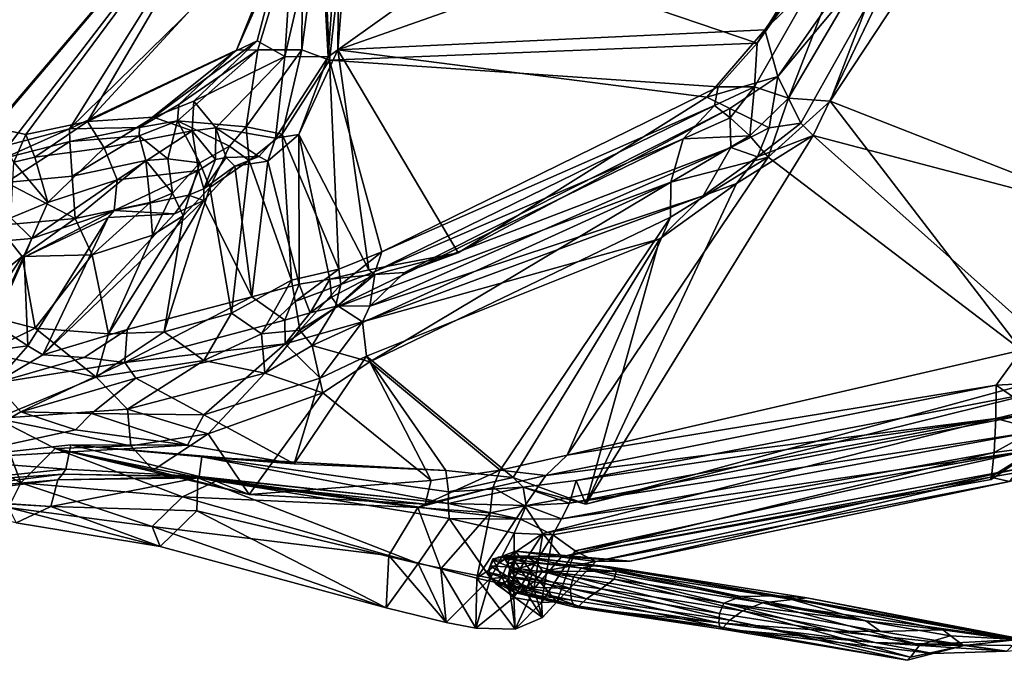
# Model space of a CAD drawing. Extents: x -76 to 76, y -20 to 79.
# Tile 171 of 175: x 6 to 37, y -12 to 8. Entities that reach past the tile are written whole.
import ezdxf

# ---------------------------------------------------------------- set-up
doc = ezdxf.new("R2010")
doc.units = 0

msp = doc.modelspace()

# ---------------------------------------------------------------- linework, layer by layer
for points in [[(35.295, 20.646, 28.172), (33.33, 13.098, 28.193), (16.234, 7.076, 19.206)], [(35.295, 20.646, 28.172), (16.234, 7.076, 19.206), (16.631, 12.009, 17.769)], [(37.602, 19.936, 29.044), (52.988, 6.189, 26.577), (34.431, 11.476, 28.978)], [(38.761, 19.634, 30.018), (35.757, 11.846, 29.732), (52.216, 6.082, 27.751)], [(5.502, 4.663, 15.943), (14.598, 15.34, 15.055), (6.525, 4.439, 16.5)], [(14.516, 15.226, 15.678), (14.598, 15.34, 15.055), (5.502, 4.663, 15.943)], [(14.598, 15.34, 15.055), (8.444, 4.841, 17.86), (6.525, 4.439, 16.5)], [(14.598, 15.34, 15.055), (14.909, 11.868, 17.278), (8.444, 4.841, 17.86)], [(14.516, 15.226, 15.678), (5.233, 4.284, 16.491), (6.005, 4.115, 17.484)], [(5.233, 4.284, 16.491), (14.516, 15.226, 15.678), (5.502, 4.663, 15.943)], [(7.887, 4.613, 18.477), (14.516, 15.226, 15.678), (6.005, 4.115, 17.484)], [(14.516, 15.226, 15.678), (7.887, 4.613, 18.477), (14.848, 11.447, 17.718)], [(33.33, 13.098, 28.193), (29.531, 7.705, 26.909), (16.234, 7.076, 19.206)], [(29.291, 7.288, 27.838), (32.778, 12.931, 28.678), (16.524, 11.629, 18.231)], [(32.939, 12.452, 29.707), (32.778, 12.931, 28.678), (29.291, 7.288, 27.838)], [(33.33, 13.098, 28.193), (34.144, 12.246, 27.61), (29.531, 7.705, 26.909)], [(29.216, 5.924, 28.794), (30.267, 5.576, 29.623), (32.939, 12.452, 29.707)], [(29.216, 5.924, 28.794), (32.939, 12.452, 29.707), (29.291, 7.288, 27.838)], [(30.267, 5.576, 29.623), (34.079, 12.049, 30.251), (32.939, 12.452, 29.707)], [(16.276, 11.694, 17.012), (16.631, 12.009, 17.769), (16.234, 7.076, 19.206)], [(34.144, 12.246, 27.61), (29.935, 6.245, 25.956), (29.531, 7.705, 26.909)], [(29.935, 6.245, 25.956), (34.144, 12.246, 27.61), (34.612, 11.842, 27.938)], [(34.079, 12.049, 30.251), (30.267, 5.576, 29.623), (31.566, 5.479, 28.869)], [(35.757, 11.846, 29.732), (34.079, 12.049, 30.251), (31.566, 5.479, 28.869)], [(14.909, 11.868, 17.278), (13.721, 7.356, 18.868), (8.444, 4.841, 17.86)], [(13.744, 7.078, 19.975), (15.145, 11.7, 18.492), (13.084, 7.063, 19.277)], [(15.145, 11.7, 18.492), (14.848, 11.447, 17.718), (13.084, 7.063, 19.277)], [(14.585, 6.868, 18.357), (13.721, 7.356, 18.868), (14.909, 11.868, 17.278)], [(13.744, 7.078, 19.975), (15.112, 7.083, 20.402), (15.145, 11.7, 18.492)], [(15.682, 11.594, 16.874), (14.585, 6.868, 18.357), (14.909, 11.868, 17.278)], [(15.112, 7.083, 20.402), (15.739, 11.799, 18.629), (15.145, 11.7, 18.492)], [(15.739, 11.799, 18.629), (15.112, 7.083, 20.402), (15.982, 6.76, 19.783)], [(16.276, 11.694, 17.012), (15.94, 6.857, 18.771), (15.682, 11.594, 16.874)], [(16.524, 11.629, 18.231), (15.739, 11.799, 18.629), (15.982, 6.76, 19.783)], [(15.94, 6.857, 18.771), (16.276, 11.694, 17.012), (16.234, 7.076, 19.206)], [(30.659, 4.791, 27.041), (29.935, 6.245, 25.956), (34.612, 11.842, 27.938)], [(30.659, 4.791, 27.041), (34.612, 11.842, 27.938), (31.035, 4.407, 27.814)], [(34.612, 11.842, 27.938), (34.431, 11.476, 28.978), (31.035, 4.407, 27.814)], [(35.757, 11.846, 29.732), (31.566, 5.479, 28.869), (43.632, 0.754, 26.977)], [(52.216, 6.082, 27.751), (35.757, 11.846, 29.732), (43.632, 0.754, 26.977)], [(7.887, 4.613, 18.477), (13.084, 7.063, 19.277), (14.848, 11.447, 17.718)], [(15.94, 6.857, 18.771), (14.585, 6.868, 18.357), (15.682, 11.594, 16.874)], [(15.982, 6.76, 19.783), (29.291, 7.288, 27.838), (16.524, 11.629, 18.231)], [(34.431, 11.476, 28.978), (45.055, 0.722, 26.36), (31.035, 4.407, 27.814)], [(52.988, 6.189, 26.577), (45.055, 0.722, 26.36), (34.431, 11.476, 28.978)], [(29.531, 7.705, 26.909), (27.725, 5.603, 26.122), (16.234, 7.076, 19.206)], [(29.531, 7.705, 26.909), (29.935, 6.245, 25.956), (27.725, 5.603, 26.122)], [(13.084, 7.063, 19.277), (7.887, 4.613, 18.477), (10.057, 4.659, 19.463)], [(8.444, 4.841, 17.86), (13.721, 7.356, 18.868), (10.5, 4.981, 18.952)], [(11.282, 5.373, 19.76), (13.084, 7.063, 19.277), (10.057, 4.659, 19.463)], [(13.721, 7.356, 18.868), (11.752, 5.48, 19.142), (10.5, 4.981, 18.952)], [(11.248, 4.862, 20.478), (13.388, 4.679, 21.125), (13.744, 7.078, 19.975)], [(11.248, 4.862, 20.478), (13.744, 7.078, 19.975), (11.282, 5.373, 19.76)], [(13.744, 7.078, 19.975), (13.084, 7.063, 19.277), (11.282, 5.373, 19.76)], [(13.721, 7.356, 18.868), (14.585, 6.868, 18.357), (11.752, 5.48, 19.142)], [(15.112, 7.083, 20.402), (13.388, 4.679, 21.125), (14.507, 4.451, 20.631)], [(13.388, 4.679, 21.125), (15.112, 7.083, 20.402), (13.744, 7.078, 19.975)], [(15.982, 6.76, 19.783), (15.112, 7.083, 20.402), (14.507, 4.451, 20.631)], [(15.023, 4.442, 19.953), (16.234, 7.076, 19.206), (17.208, 0.23, 21.027)], [(15.94, 6.857, 18.771), (16.234, 7.076, 19.206), (15.023, 4.442, 19.953)], [(29.291, 7.288, 27.838), (15.982, 6.76, 19.783), (28.082, 5.927, 27.346)], [(27.725, 5.603, 26.122), (19.981, 0.754, 22.295), (16.234, 7.076, 19.206)], [(19.981, 0.754, 22.295), (17.208, 0.23, 21.027), (16.234, 7.076, 19.206)], [(29.216, 5.924, 28.794), (29.291, 7.288, 27.838), (28.082, 5.927, 27.346)], [(14.585, 6.868, 18.357), (12.434, 4.65, 18.656), (11.752, 5.48, 19.142)], [(14.299, 4.322, 19.353), (12.434, 4.65, 18.656), (14.585, 6.868, 18.357)], [(15.94, 6.857, 18.771), (14.299, 4.322, 19.353), (14.585, 6.868, 18.357)], [(14.299, 4.322, 19.353), (15.94, 6.857, 18.771), (15.023, 4.442, 19.953)], [(15.982, 6.76, 19.783), (14.507, 4.451, 20.631), (16.268, 0.243, 22.213)], [(15.982, 6.76, 19.783), (16.268, 0.243, 22.213), (17.607, 0.792, 22.889)], [(15.982, 6.76, 19.783), (17.607, 0.792, 22.889), (28.082, 5.927, 27.346)], [(29.935, 6.245, 25.956), (28.447, 5.246, 25.333), (27.725, 5.603, 26.122)], [(28.447, 5.246, 25.333), (29.935, 6.245, 25.956), (29.674, 4.648, 25.898)], [(29.935, 6.245, 25.956), (30.659, 4.791, 27.041), (29.674, 4.648, 25.898)], [(27.963, 5.341, 28.163), (28.082, 5.927, 27.346), (17.607, 0.792, 22.889)], [(27.963, 5.341, 28.163), (29.216, 5.924, 28.794), (28.082, 5.927, 27.346)], [(29.216, 5.924, 28.794), (27.963, 5.341, 28.163), (28.458, 4.959, 28.553)], [(28.458, 4.959, 28.553), (29.067, 4.401, 29.08), (29.216, 5.924, 28.794)], [(29.067, 4.401, 29.08), (30.267, 5.576, 29.623), (29.216, 5.924, 28.794)], [(27.725, 5.603, 26.122), (28.447, 5.246, 25.333), (19.981, 0.754, 22.295)], [(30.267, 5.576, 29.623), (29.067, 4.401, 29.08), (29.633, 3.735, 28.533)], [(31.566, 5.479, 28.869), (30.267, 5.576, 29.623), (29.633, 3.735, 28.533)], [(11.248, 4.862, 20.478), (11.282, 5.373, 19.76), (10.057, 4.659, 19.463)], [(11.699, 4.56, 18.522), (10.5, 4.981, 18.952), (11.752, 5.48, 19.142)], [(12.434, 4.65, 18.656), (11.699, 4.56, 18.522), (11.752, 5.48, 19.142)], [(27.963, 5.341, 28.163), (17.399, 0.175, 23.308), (26.993, 4.307, 28.411)], [(17.399, 0.175, 23.308), (27.963, 5.341, 28.163), (17.607, 0.792, 22.889)], [(28.447, 5.246, 25.333), (18.309, 0.141, 20.636), (19.981, 0.754, 22.295)], [(18.309, 0.141, 20.636), (28.447, 5.246, 25.333), (28.48, 4.032, 25.315)], [(27.963, 5.341, 28.163), (26.993, 4.307, 28.411), (28.458, 4.959, 28.553)], [(28.48, 4.032, 25.315), (28.447, 5.246, 25.333), (29.674, 4.648, 25.898)], [(31.566, 5.479, 28.869), (29.633, 3.735, 28.533), (37.529, -2.277, 26.516)], [(43.632, 0.754, 26.977), (31.566, 5.479, 28.869), (37.529, -2.277, 26.516)], [(8.964, 4.027, 17.431), (8.444, 4.841, 17.86), (10.5, 4.981, 18.952)], [(11.699, 4.56, 18.522), (8.964, 4.027, 17.431), (10.5, 4.981, 18.952)], [(28.458, 4.959, 28.553), (26.993, 4.307, 28.411), (29.067, 4.401, 29.08)], [(6.153, 3.581, 15.553), (5.502, 4.663, 15.943), (6.525, 4.439, 16.5)], [(5.818, 3.697, 18.095), (7.893, 4.228, 19.237), (7.887, 4.613, 18.477)], [(6.005, 4.115, 17.484), (5.818, 3.697, 18.095), (7.887, 4.613, 18.477)], [(6.798, 3.737, 16.006), (6.525, 4.439, 16.5), (8.444, 4.841, 17.86)], [(8.964, 4.027, 17.431), (6.798, 3.737, 16.006), (8.444, 4.841, 17.86)], [(7.887, 4.613, 18.477), (7.893, 4.228, 19.237), (10.057, 4.659, 19.463)], [(7.893, 4.228, 19.237), (10.048, 4.403, 20.265), (10.057, 4.659, 19.463)], [(10.949, 3.685, 20.831), (11.248, 4.862, 20.478), (10.048, 4.403, 20.265)], [(10.048, 4.403, 20.265), (11.248, 4.862, 20.478), (10.057, 4.659, 19.463)], [(11.248, 4.862, 20.478), (10.949, 3.685, 20.831), (11.94, 3.557, 20.977)], [(11.94, 3.557, 20.977), (12.866, 4.081, 21.104), (11.248, 4.862, 20.478)], [(12.866, 4.081, 21.104), (13.388, 4.679, 21.125), (11.248, 4.862, 20.478)], [(11.699, 4.56, 18.522), (12.434, 4.65, 18.656), (12.428, 3.661, 18.589)], [(12.434, 4.65, 18.656), (12.765, 3.729, 19.196), (12.428, 3.661, 18.589)], [(12.434, 4.65, 18.656), (14.299, 4.322, 19.353), (13.78, 3.754, 19.31)], [(12.765, 3.729, 19.196), (12.434, 4.65, 18.656), (13.78, 3.754, 19.31)], [(13.388, 4.679, 21.125), (12.866, 4.081, 21.104), (13.475, 3.629, 20.807)], [(14.507, 4.451, 20.631), (13.388, 4.679, 21.125), (13.475, 3.629, 20.807)], [(28.48, 4.032, 25.315), (29.674, 4.648, 25.898), (29.304, 3.75, 26.406)], [(30.659, 4.791, 27.041), (29.304, 3.75, 26.406), (29.674, 4.648, 25.898)], [(29.304, 3.75, 26.406), (30.659, 4.791, 27.041), (31.035, 4.407, 27.814)], [(6.798, 3.737, 16.006), (6.153, 3.581, 15.553), (6.525, 4.439, 16.5)], [(7.893, 4.228, 19.237), (7.967, 3.14, 20.099), (10.048, 4.403, 20.265)], [(7.967, 3.14, 20.099), (10.258, 3.627, 20.72), (10.048, 4.403, 20.265)], [(8.964, 4.027, 17.431), (11.699, 4.56, 18.522), (9.364, 3.034, 17.219)], [(11.699, 4.56, 18.522), (11.898, 3.322, 18.367), (9.364, 3.034, 17.219)], [(10.258, 3.627, 20.72), (10.949, 3.685, 20.831), (10.048, 4.403, 20.265)], [(11.898, 3.322, 18.367), (11.699, 4.56, 18.522), (12.428, 3.661, 18.589)], [(13.475, 3.629, 20.807), (14.797, -0.096, 21.5), (14.507, 4.451, 20.631)], [(13.78, 3.754, 19.31), (14.299, 4.322, 19.353), (14.059, 3.608, 19.98)], [(15.031, -0.225, 20.1), (14.059, 3.608, 19.98), (15.023, 4.442, 19.953)], [(14.299, 4.322, 19.353), (15.023, 4.442, 19.953), (14.059, 3.608, 19.98)], [(14.797, -0.096, 21.5), (16.268, 0.243, 22.213), (14.507, 4.451, 20.631)], [(15.989, -0.068, 20.42), (15.023, 4.442, 19.953), (17.208, 0.23, 21.027)], [(15.989, -0.068, 20.42), (15.031, -0.225, 20.1), (15.023, 4.442, 19.953)], [(17.399, 0.175, 23.308), (16.151, -0.954, 23.56), (26.993, 4.307, 28.411)], [(26.993, 4.307, 28.411), (16.151, -0.954, 23.56), (26.607, 2.961, 27.921)], [(28.656, 2.917, 26.953), (31.035, 4.407, 27.814), (23.961, -7.07, 24.795)], [(31.035, 4.407, 27.814), (39.244, -2.911, 25.368), (23.961, -7.07, 24.795)], [(26.993, 4.307, 28.411), (26.607, 2.961, 27.921), (29.067, 4.401, 29.08)], [(29.067, 4.401, 29.08), (26.607, 2.961, 27.921), (29.633, 3.735, 28.533)], [(28.656, 2.917, 26.953), (29.304, 3.75, 26.406), (31.035, 4.407, 27.814)], [(45.055, 0.722, 26.36), (39.244, -2.911, 25.368), (31.035, 4.407, 27.814)], [(5.818, 3.697, 18.095), (5.913, 2.946, 18.912), (7.893, 4.228, 19.237)], [(5.913, 2.946, 18.912), (7.967, 3.14, 20.099), (7.893, 4.228, 19.237)], [(6.798, 3.737, 16.006), (8.964, 4.027, 17.431), (7.207, 2.325, 15.887)], [(8.964, 4.027, 17.431), (9.364, 3.034, 17.219), (7.207, 2.325, 15.887)], [(12.866, 4.081, 21.104), (11.94, 3.557, 20.977), (12.255, 2.787, 20.93)], [(13.475, 3.629, 20.807), (12.866, 4.081, 21.104), (12.255, 2.787, 20.93)], [(17.234, -0.91, 20.016), (18.309, 0.141, 20.636), (28.48, 4.032, 25.315)], [(17.234, -0.91, 20.016), (28.48, 4.032, 25.315), (27.613, 2.534, 25.555)], [(27.613, 2.534, 25.555), (28.48, 4.032, 25.315), (29.304, 3.75, 26.406)], [(6.798, 3.737, 16.006), (7.207, 2.325, 15.887), (6.153, 3.581, 15.553)], [(11.087, 2.611, 21.133), (10.949, 3.685, 20.831), (10.258, 3.627, 20.72)], [(10.949, 3.685, 20.831), (11.087, 2.611, 21.133), (11.94, 3.557, 20.977)], [(12.765, 3.729, 19.196), (12.067, 2.749, 19.381), (12.428, 3.661, 18.589)], [(12.067, 2.749, 19.381), (12.765, 3.729, 19.196), (13.033, 3.457, 19.896)], [(12.765, 3.729, 19.196), (13.78, 3.754, 19.31), (13.033, 3.457, 19.896)], [(13.78, 3.754, 19.31), (14.059, 3.608, 19.98), (13.033, 3.457, 19.896)], [(29.633, 3.735, 28.533), (26.598, 1.862, 27.358), (23.38, -5.541, 25.556)], [(37.529, -2.277, 26.516), (29.633, 3.735, 28.533), (23.38, -5.541, 25.556)], [(26.607, 2.961, 27.921), (26.598, 1.862, 27.358), (29.633, 3.735, 28.533)], [(27.613, 2.534, 25.555), (29.304, 3.75, 26.406), (28.656, 2.917, 26.953)], [(7.207, 2.325, 15.887), (6.053, 1.846, 15.917), (6.153, 3.581, 15.553)], [(7.967, 3.14, 20.099), (8.059, 1.828, 19.7), (10.258, 3.627, 20.72)], [(8.059, 1.828, 19.7), (10.399, 2.327, 20.879), (10.258, 3.627, 20.72)], [(10.399, 2.327, 20.879), (11.087, 2.611, 21.133), (10.258, 3.627, 20.72)], [(11.94, 3.557, 20.977), (11.087, 2.611, 21.133), (11.42, 1.913, 20.632)], [(12.255, 2.787, 20.93), (11.94, 3.557, 20.977), (11.42, 1.913, 20.632)], [(11.898, 3.322, 18.367), (12.428, 3.661, 18.589), (12.067, 2.749, 19.381)], [(13.033, 3.457, 19.896), (13.559, -0.616, 19.663), (12.064, 2.385, 19.874)], [(12.064, 2.385, 19.874), (12.067, 2.749, 19.381), (13.033, 3.457, 19.896)], [(12.255, 2.787, 20.93), (12.923, -1.128, 20.865), (13.475, 3.629, 20.807)], [(12.923, -1.128, 20.865), (14.797, -0.096, 21.5), (13.475, 3.629, 20.807)], [(13.559, -0.616, 19.663), (13.033, 3.457, 19.896), (14.059, 3.608, 19.98)], [(15.031, -0.225, 20.1), (13.559, -0.616, 19.663), (14.059, 3.608, 19.98)], [(8.059, 1.828, 19.7), (7.967, 3.14, 20.099), (5.913, 2.946, 18.912)], [(9.364, 3.034, 17.219), (11.898, 3.322, 18.367), (9.273, 2.077, 17.973)], [(11.898, 3.322, 18.367), (11.592, 2.547, 19.186), (9.273, 2.077, 17.973)], [(11.592, 2.547, 19.186), (11.898, 3.322, 18.367), (12.067, 2.749, 19.381)], [(5.632, 1.606, 19.066), (8.059, 1.828, 19.7), (5.913, 2.946, 18.912)], [(7.207, 2.325, 15.887), (9.364, 3.034, 17.219), (6.706, 1.207, 16.505)], [(9.364, 3.034, 17.219), (9.273, 2.077, 17.973), (6.706, 1.207, 16.505)], [(12.923, -1.128, 20.865), (12.255, 2.787, 20.93), (10.834, -1.709, 20.099)], [(12.255, 2.787, 20.93), (11.42, 1.913, 20.632), (10.834, -1.709, 20.099)], [(16.151, -0.954, 23.56), (15.44, -2.135, 22.675), (26.607, 2.961, 27.921)], [(26.607, 2.961, 27.921), (15.44, -2.135, 22.675), (17.231, -2.634, 22.852)], [(26.598, 1.862, 27.358), (26.607, 2.961, 27.921), (17.231, -2.634, 22.852)], [(28.656, 2.917, 26.953), (23.961, -7.07, 24.795), (26.261, 1.191, 26.291)], [(26.261, 1.191, 26.291), (27.613, 2.534, 25.555), (28.656, 2.917, 26.953)], [(9.273, 2.077, 17.973), (11.592, 2.547, 19.186), (11.15, 1.971, 19.544)], [(11.087, 2.611, 21.133), (10.399, 2.327, 20.879), (10.467, 1.306, 20.368)], [(11.42, 1.913, 20.632), (11.087, 2.611, 21.133), (10.467, 1.306, 20.368)], [(11.15, 1.971, 19.544), (11.592, 2.547, 19.186), (12.064, 2.385, 19.874)], [(11.592, 2.547, 19.186), (12.067, 2.749, 19.381), (12.064, 2.385, 19.874)], [(17.009, -1.394, 20.583), (17.234, -0.91, 20.016), (27.613, 2.534, 25.555)], [(17.009, -1.394, 20.583), (27.613, 2.534, 25.555), (26.261, 1.191, 26.291)], [(7.207, 2.325, 15.887), (6.706, 1.207, 16.505), (6.053, 1.846, 15.917)], [(9.675, -1.63, 18.321), (7.054, -2.418, 18.115), (12.064, 2.385, 19.874)], [(7.054, -2.418, 18.115), (11.15, 1.971, 19.544), (12.064, 2.385, 19.874)], [(10.399, 2.327, 20.879), (8.059, 1.828, 19.7), (8.591, 0.697, 19.207)], [(10.467, 1.306, 20.368), (10.399, 2.327, 20.879), (8.591, 0.697, 19.207)], [(13.559, -0.616, 19.663), (9.675, -1.63, 18.321), (12.064, 2.385, 19.874)], [(6.706, 1.207, 16.505), (5.373, 1.091, 15.944), (6.053, 1.846, 15.917)], [(6.706, 1.207, 16.505), (9.273, 2.077, 17.973), (6.471, 0.62, 18.039)], [(9.273, 2.077, 17.973), (9.084, 1.861, 18.567), (6.471, 0.62, 18.039)], [(9.084, 1.861, 18.567), (6.588, -2.139, 18.201), (6.471, 0.62, 18.039)], [(7.054, -2.418, 18.115), (6.588, -2.139, 18.201), (9.084, 1.861, 18.567)], [(11.15, 1.971, 19.544), (7.054, -2.418, 18.115), (9.084, 1.861, 18.567)], [(9.084, 1.861, 18.567), (9.273, 2.077, 17.973), (11.15, 1.971, 19.544)], [(10.834, -1.709, 20.099), (11.42, 1.913, 20.632), (9.099, -1.764, 19.727)], [(11.42, 1.913, 20.632), (10.467, 1.306, 20.368), (9.099, -1.764, 19.727)], [(26.598, 1.862, 27.358), (17.231, -2.634, 22.852), (21.298, -6.017, 25.043)], [(23.38, -5.541, 25.556), (26.598, 1.862, 27.358), (21.298, -6.017, 25.043)], [(5.632, 1.606, 19.066), (3.98, -1.287, 19.084), (6.409, 0.644, 18.939)], [(8.059, 1.828, 19.7), (5.632, 1.606, 19.066), (6.409, 0.644, 18.939)], [(8.591, 0.697, 19.207), (8.059, 1.828, 19.7), (6.409, 0.644, 18.939)], [(9.099, -1.764, 19.727), (10.467, 1.306, 20.368), (8.591, 0.697, 19.207)], [(6.706, 1.207, 16.505), (5.401, -1.62, 17.02), (5.373, 1.091, 15.944)], [(5.401, -1.62, 17.02), (6.706, 1.207, 16.505), (6.471, 0.62, 18.039)], [(17.132, -2.463, 21.791), (17.009, -1.394, 20.583), (26.261, 1.191, 26.291)], [(26.261, 1.191, 26.291), (21.7, -6.238, 24.349), (17.132, -2.463, 21.791)], [(23.961, -7.07, 24.795), (21.7, -6.238, 24.349), (26.261, 1.191, 26.291)], [(3.98, -1.287, 19.084), (5.207, -1.171, 19.036), (6.409, 0.644, 18.939)], [(5.207, -1.171, 19.036), (6.818, -1.591, 19.125), (6.409, 0.644, 18.939)], [(5.538, -1.461, 18.166), (5.401, -1.62, 17.02), (6.471, 0.62, 18.039)], [(6.588, -2.139, 18.201), (5.538, -1.461, 18.166), (6.471, 0.62, 18.039)], [(6.818, -1.591, 19.125), (8.591, 0.697, 19.207), (6.409, 0.644, 18.939)], [(6.818, -1.591, 19.125), (9.099, -1.764, 19.727), (8.591, 0.697, 19.207)], [(16.268, 0.243, 22.213), (16.333, -0.229, 22.838), (17.607, 0.792, 22.889)], [(16.333, -0.229, 22.838), (17.399, 0.175, 23.308), (17.607, 0.792, 22.889)], [(17.388, 0.077, 20.268), (17.208, 0.23, 21.027), (19.981, 0.754, 22.295)], [(18.309, 0.141, 20.636), (17.388, 0.077, 20.268), (19.981, 0.754, 22.295)], [(14.797, -0.096, 21.5), (14.907, -0.76, 21.996), (16.268, 0.243, 22.213)], [(14.907, -0.76, 21.996), (16.333, -0.229, 22.838), (16.268, 0.243, 22.213)], [(17.208, 0.23, 21.027), (17.388, 0.077, 20.268), (15.989, -0.068, 20.42)], [(17.388, 0.077, 20.268), (16.04, -0.622, 19.635), (15.989, -0.068, 20.42)], [(16.04, -0.622, 19.635), (17.388, 0.077, 20.268), (16.243, -0.897, 19.597)], [(17.399, 0.175, 23.308), (16.333, -0.229, 22.838), (16.151, -0.954, 23.56)], [(16.243, -0.897, 19.597), (17.388, 0.077, 20.268), (17.234, -0.91, 20.016)], [(17.388, 0.077, 20.268), (18.309, 0.141, 20.636), (17.234, -0.91, 20.016)], [(12.923, -1.128, 20.865), (13.857, -1.771, 21.896), (14.797, -0.096, 21.5)], [(14.586, -1.34, 19.144), (13.559, -0.616, 19.663), (15.031, -0.225, 20.1)], [(13.857, -1.771, 21.896), (14.907, -0.76, 21.996), (14.797, -0.096, 21.5)], [(15.381, -1.114, 19.438), (14.586, -1.34, 19.144), (15.031, -0.225, 20.1)], [(15.058, -1.655, 22.624), (16.333, -0.229, 22.838), (14.907, -0.76, 21.996)], [(15.381, -1.114, 19.438), (15.031, -0.225, 20.1), (15.989, -0.068, 20.42)], [(16.333, -0.229, 22.838), (15.058, -1.655, 22.624), (16.151, -0.954, 23.56)], [(16.04, -0.622, 19.635), (15.381, -1.114, 19.438), (15.989, -0.068, 20.42)], [(14.586, -1.34, 19.144), (9.609, -2.659, 17.978), (13.559, -0.616, 19.663)], [(9.609, -2.659, 17.978), (9.675, -1.63, 18.321), (13.559, -0.616, 19.663)], [(13.857, -1.771, 21.896), (15.058, -1.655, 22.624), (14.907, -0.76, 21.996)], [(14.601, -2.082, 19.582), (16.243, -0.897, 19.597), (17.009, -1.394, 20.583)], [(15.381, -1.114, 19.438), (16.243, -0.897, 19.597), (14.601, -2.082, 19.582)], [(15.381, -1.114, 19.438), (16.04, -0.622, 19.635), (16.243, -0.897, 19.597)], [(16.243, -0.897, 19.597), (17.234, -0.91, 20.016), (17.009, -1.394, 20.583)], [(5.25, -2.345, 20.477), (6.818, -1.591, 19.125), (5.207, -1.171, 19.036)], [(10.834, -1.709, 20.099), (12.062, -2.596, 21.225), (12.923, -1.128, 20.865)], [(12.062, -2.596, 21.225), (13.857, -1.771, 21.896), (12.923, -1.128, 20.865)], [(14.586, -1.34, 19.144), (15.381, -1.114, 19.438), (14.601, -2.082, 19.582)], [(16.151, -0.954, 23.56), (15.058, -1.655, 22.624), (15.44, -2.135, 22.675)], [(6.588, -2.139, 18.201), (4.4, -2.436, 17.828), (5.538, -1.461, 18.166)], [(9.609, -2.659, 17.978), (14.586, -1.34, 19.144), (14.601, -2.082, 19.582)], [(14.601, -2.082, 19.582), (17.009, -1.394, 20.583), (15.683, -3.147, 21.104)], [(17.009, -1.394, 20.583), (17.132, -2.463, 21.791), (15.683, -3.147, 21.104)], [(5.25, -2.345, 20.477), (8.714, -3.114, 21.006), (6.818, -1.591, 19.125)], [(8.714, -3.114, 21.006), (9.099, -1.764, 19.727), (6.818, -1.591, 19.125)], [(7.054, -2.418, 18.115), (9.675, -1.63, 18.321), (8.341, -2.502, 18.042)], [(9.675, -1.63, 18.321), (9.609, -2.659, 17.978), (8.341, -2.502, 18.042)], [(8.714, -3.114, 21.006), (12.062, -2.596, 21.225), (10.834, -1.709, 20.099)], [(9.099, -1.764, 19.727), (8.714, -3.114, 21.006), (10.834, -1.709, 20.099)], [(12.062, -2.596, 21.225), (13.969, -2.988, 22.169), (13.857, -1.771, 21.896)], [(13.969, -2.988, 22.169), (15.058, -1.655, 22.624), (13.857, -1.771, 21.896)], [(15.058, -1.655, 22.624), (13.969, -2.988, 22.169), (15.44, -2.135, 22.675)], [(5.56, -3.305, 17.27), (4.4, -2.436, 17.828), (6.588, -2.139, 18.201)], [(7.054, -2.418, 18.115), (5.56, -3.305, 17.27), (6.588, -2.139, 18.201)], [(9.951, -3.145, 18.414), (9.609, -2.659, 17.978), (14.601, -2.082, 19.582)], [(9.951, -3.145, 18.414), (14.601, -2.082, 19.582), (12.064, -4.29, 20.151)], [(14.601, -2.082, 19.582), (15.683, -3.147, 21.104), (12.064, -4.29, 20.151)], [(15.44, -2.135, 22.675), (13.969, -2.988, 22.169), (15.772, -3.603, 22.323)], [(17.231, -2.634, 22.852), (15.44, -2.135, 22.675), (15.772, -3.603, 22.323)], [(5.25, -2.345, 20.477), (5.609, -4.402, 20.881), (8.714, -3.114, 21.006)], [(5.56, -3.305, 17.27), (7.054, -2.418, 18.115), (8.341, -2.502, 18.042)], [(36.739, -3.363, 26.444), (37.529, -2.277, 26.516), (23.38, -5.541, 25.556)], [(37.529, -2.277, 26.516), (36.739, -3.363, 26.444), (37.879, -3.307, 26.865)], [(9.609, -2.659, 17.978), (5.56, -3.305, 17.27), (8.341, -2.502, 18.042)], [(6.368, -4.194, 17.375), (5.56, -3.305, 17.27), (9.609, -2.659, 17.978)], [(9.951, -3.145, 18.414), (6.368, -4.194, 17.375), (9.609, -2.659, 17.978)], [(8.714, -3.114, 21.006), (9.693, -4.113, 21.49), (12.062, -2.596, 21.225)], [(9.693, -4.113, 21.49), (13.969, -2.988, 22.169), (12.062, -2.596, 21.225)], [(15.683, -3.147, 21.104), (17.132, -2.463, 21.791), (14.883, -5.815, 21.834)], [(17.132, -2.463, 21.791), (19.596, -6.023, 23.785), (14.883, -5.815, 21.834)], [(17.231, -2.634, 22.852), (15.772, -3.603, 22.323), (19.14, -6.334, 24.162)], [(21.7, -6.238, 24.349), (19.596, -6.023, 23.785), (17.132, -2.463, 21.791)], [(21.298, -6.017, 25.043), (17.231, -2.634, 22.852), (19.14, -6.334, 24.162)], [(13.969, -2.988, 22.169), (9.693, -4.113, 21.49), (12.201, -4.886, 21.23)], [(15.772, -3.603, 22.323), (13.969, -2.988, 22.169), (12.201, -4.886, 21.23)], [(39.244, -2.911, 25.368), (38.265, -3.532, 24.768), (23.961, -7.07, 24.795)], [(6.368, -4.194, 17.375), (3.827, -5.682, 16.527), (5.56, -3.305, 17.27)], [(5.609, -4.402, 20.881), (9.693, -4.113, 21.49), (8.714, -3.114, 21.006)], [(6.368, -4.194, 17.375), (9.951, -3.145, 18.414), (8.565, -4.246, 19.019)], [(9.951, -3.145, 18.414), (12.064, -4.29, 20.151), (8.565, -4.246, 19.019)], [(15.683, -3.147, 21.104), (14.883, -5.815, 21.834), (12.064, -4.29, 20.151)], [(36.739, -3.363, 26.444), (22.71, -6.177, 25.787), (36.723, -4.4, 26.692)], [(22.71, -6.177, 25.787), (36.739, -3.363, 26.444), (23.38, -5.541, 25.556)], [(36.739, -3.363, 26.444), (36.723, -4.4, 26.692), (37.846, -4.134, 26.834)], [(37.879, -3.307, 26.865), (36.739, -3.363, 26.444), (37.846, -4.134, 26.834)], [(15.772, -3.603, 22.323), (12.201, -4.886, 21.23), (13.482, -6.767, 21.74)], [(19.14, -6.334, 24.162), (15.772, -3.603, 22.323), (13.482, -6.767, 21.74)], [(23.664, -6.334, 24.112), (38.265, -3.532, 24.768), (37.851, -4.249, 24.334)], [(38.265, -3.532, 24.768), (23.664, -6.334, 24.112), (23.961, -7.07, 24.795)], [(3.827, -5.682, 16.527), (6.368, -4.194, 17.375), (8.07, -4.752, 18.93)], [(9.693, -4.113, 21.49), (5.609, -4.402, 20.881), (9.79, -5.256, 20.819)], [(6.368, -4.194, 17.375), (8.565, -4.246, 19.019), (8.07, -4.752, 18.93)], [(11.554, -5.236, 20.439), (8.07, -4.752, 18.93), (8.565, -4.246, 19.019)], [(12.064, -4.29, 20.151), (11.554, -5.236, 20.439), (8.565, -4.246, 19.019)], [(12.201, -4.886, 21.23), (9.693, -4.113, 21.49), (9.79, -5.256, 20.819)], [(14.883, -5.815, 21.834), (11.554, -5.236, 20.439), (12.064, -4.29, 20.151)], [(23.455, -7.035, 23.759), (23.664, -6.334, 24.112), (37.851, -4.249, 24.334)], [(23.455, -7.035, 23.759), (37.851, -4.249, 24.334), (37.764, -4.835, 24.483)], [(37.846, -4.134, 26.834), (36.723, -4.4, 26.692), (37.978, -4.733, 27.078)], [(5.609, -4.402, 20.881), (3.43, -4.746, 20.463), (6.372, -6.412, 20.007)], [(5.609, -4.402, 20.881), (7.441, -5.335, 19.585), (9.79, -5.256, 20.819)], [(7.441, -5.335, 19.585), (5.609, -4.402, 20.881), (6.372, -6.412, 20.007)], [(22.71, -6.177, 25.787), (22.056, -7.127, 26.665), (36.723, -4.4, 26.692)], [(22.056, -7.127, 26.665), (22.622, -7.985, 27.061), (36.723, -4.4, 26.692)], [(22.622, -7.985, 27.061), (36.679, -5.457, 27.087), (36.723, -4.4, 26.692)], [(36.723, -4.4, 26.692), (36.679, -5.457, 27.087), (37.978, -4.733, 27.078)], [(6.372, -6.412, 20.007), (3.43, -4.746, 20.463), (5.986, -7.177, 20.132)], [(3.827, -5.682, 16.527), (8.07, -4.752, 18.93), (11.554, -5.236, 20.439)], [(12.201, -4.886, 21.23), (9.79, -5.256, 20.819), (10.491, -6.015, 20.564)], [(13.482, -6.767, 21.74), (12.201, -4.886, 21.23), (10.491, -6.015, 20.564)], [(23.204, -7.529, 23.914), (23.455, -7.035, 23.759), (37.764, -4.835, 24.483)], [(23.204, -7.529, 23.914), (37.764, -4.835, 24.483), (37.66, -5.419, 24.833)], [(37.978, -4.733, 27.078), (36.679, -5.457, 27.087), (38.088, -5.275, 27.173)], [(3.827, -5.682, 16.527), (7.926, -5.228, 17.808), (7.771, -5.982, 17.493)], [(7.926, -5.228, 17.808), (3.827, -5.682, 16.527), (11.554, -5.236, 20.439)], [(7.441, -5.335, 19.585), (6.372, -6.412, 20.007), (11.399, -6.838, 22.142)], [(7.441, -5.335, 19.585), (10.491, -6.015, 20.564), (9.79, -5.256, 20.819)], [(7.441, -5.335, 19.585), (12.437, -6.359, 21.475), (13.482, -6.767, 21.74)], [(12.437, -6.359, 21.475), (7.441, -5.335, 19.585), (11.399, -6.838, 22.142)], [(10.491, -6.015, 20.564), (7.441, -5.335, 19.585), (13.482, -6.767, 21.74)], [(7.771, -5.982, 17.493), (7.926, -5.228, 17.808), (11.916, -6.211, 19.307)], [(7.926, -5.228, 17.808), (12.004, -5.597, 19.604), (11.916, -6.211, 19.307)], [(12.004, -5.597, 19.604), (7.926, -5.228, 17.808), (14.883, -5.815, 21.834)], [(7.926, -5.228, 17.808), (11.554, -5.236, 20.439), (14.883, -5.815, 21.834)], [(22.622, -7.985, 27.061), (23.204, -8.709, 26.987), (36.679, -5.457, 27.087)], [(22.937, -8.025, 24.174), (23.204, -7.529, 23.914), (37.66, -5.419, 24.833)], [(22.937, -8.025, 24.174), (37.66, -5.419, 24.833), (23.628, -8.52, 24.463)], [(23.204, -8.709, 26.987), (36.585, -6.305, 27.128), (36.679, -5.457, 27.087)], [(37.66, -5.419, 24.833), (37.422, -5.972, 25.061), (23.628, -8.52, 24.463)], [(38.088, -5.275, 27.173), (36.585, -6.305, 27.128), (36.565, -6.228, 26.298)], [(38.448, -5.901, 26.552), (38.088, -5.275, 27.173), (36.565, -6.228, 26.298)], [(36.679, -5.457, 27.087), (36.585, -6.305, 27.128), (38.088, -5.275, 27.173)], [(3.602, -6.416, 16.649), (3.827, -5.682, 16.527), (7.771, -5.982, 17.493)], [(11.916, -6.211, 19.307), (12.004, -5.597, 19.604), (19.675, -7.046, 23.129)], [(12.004, -5.597, 19.604), (19.683, -6.692, 23.225), (19.675, -7.046, 23.129)], [(19.683, -6.692, 23.225), (12.004, -5.597, 19.604), (19.596, -6.023, 23.785)], [(12.004, -5.597, 19.604), (14.883, -5.815, 21.834), (19.596, -6.023, 23.785)], [(22.71, -6.177, 25.787), (23.38, -5.541, 25.556), (21.298, -6.017, 25.043)], [(3.602, -6.416, 16.649), (7.771, -5.982, 17.493), (7.66, -6.141, 17.714)], [(7.66, -6.141, 17.714), (7.771, -5.982, 17.493), (11.916, -6.211, 19.307)], [(18.958, -7.069, 24.172), (21.068, -6.549, 25.496), (21.298, -6.017, 25.043)], [(19.14, -6.334, 24.162), (18.958, -7.069, 24.172), (21.298, -6.017, 25.043)], [(19.683, -6.692, 23.225), (19.596, -6.023, 23.785), (21.7, -6.238, 24.349)], [(21.068, -6.549, 25.496), (22.71, -6.177, 25.787), (21.298, -6.017, 25.043)], [(23.628, -8.52, 24.463), (37.422, -5.972, 25.061), (24.27, -8.854, 24.819)], [(37.422, -5.972, 25.061), (37.154, -6.362, 25.373), (24.27, -8.854, 24.819)], [(38.448, -5.901, 26.552), (36.565, -6.228, 26.298), (37.154, -6.362, 25.373)], [(3.103, -6.861, 17.007), (7.516, -6.317, 17.983), (7.305, -7.146, 18.225)], [(3.103, -6.861, 17.007), (3.39, -6.673, 16.815), (7.516, -6.317, 17.983)], [(3.39, -6.673, 16.815), (3.602, -6.416, 16.649), (7.66, -6.141, 17.714)], [(3.39, -6.673, 16.815), (7.66, -6.141, 17.714), (7.516, -6.317, 17.983)], [(6.372, -6.412, 20.007), (5.986, -7.177, 20.132), (10.457, -7.768, 22.238)], [(11.399, -6.838, 22.142), (6.372, -6.412, 20.007), (10.457, -7.768, 22.238)], [(7.516, -6.317, 17.983), (11.877, -6.251, 19.758), (7.305, -7.146, 18.225)], [(11.877, -6.251, 19.758), (11.851, -7.28, 19.944), (7.305, -7.146, 18.225)], [(7.516, -6.317, 17.983), (7.66, -6.141, 17.714), (11.903, -6.224, 19.52)], [(11.877, -6.251, 19.758), (7.516, -6.317, 17.983), (11.903, -6.224, 19.52)], [(11.903, -6.224, 19.52), (7.66, -6.141, 17.714), (11.916, -6.211, 19.307)], [(12.437, -6.359, 21.475), (11.399, -6.838, 22.142), (18.733, -7.175, 24.67)], [(11.851, -7.28, 19.944), (11.877, -6.251, 19.758), (18.736, -8.924, 23.146)], [(11.877, -6.251, 19.758), (11.903, -6.224, 19.52), (19.691, -7.285, 23.299)], [(11.877, -6.251, 19.758), (19.702, -7.521, 23.491), (18.736, -8.924, 23.146)], [(19.702, -7.521, 23.491), (11.877, -6.251, 19.758), (19.691, -7.285, 23.299)], [(11.903, -6.224, 19.52), (11.916, -6.211, 19.307), (19.675, -7.046, 23.129)], [(19.691, -7.285, 23.299), (11.903, -6.224, 19.52), (19.675, -7.046, 23.129)], [(12.437, -6.359, 21.475), (18.958, -7.069, 24.172), (13.482, -6.767, 21.74)], [(18.958, -7.069, 24.172), (12.437, -6.359, 21.475), (18.733, -7.175, 24.67)], [(18.958, -7.069, 24.172), (19.14, -6.334, 24.162), (13.482, -6.767, 21.74)], [(22.01, -6.538, 23.601), (19.683, -6.692, 23.225), (21.7, -6.238, 24.349)], [(22.056, -7.127, 26.665), (22.71, -6.177, 25.787), (21.068, -6.549, 25.496)], [(22.01, -6.538, 23.601), (21.7, -6.238, 24.349), (23.961, -7.07, 24.795)], [(22.01, -6.538, 23.601), (23.664, -6.334, 24.112), (23.455, -7.035, 23.759)], [(23.664, -6.334, 24.112), (22.01, -6.538, 23.601), (23.961, -7.07, 24.795)], [(36.585, -6.305, 27.128), (23.204, -8.709, 26.987), (36.565, -6.228, 26.298)], [(23.204, -8.709, 26.987), (25.337, -8.847, 26.255), (36.565, -6.228, 26.298)], [(25.337, -8.847, 26.255), (24.27, -8.854, 24.819), (37.154, -6.362, 25.373)], [(36.565, -6.228, 26.298), (25.337, -8.847, 26.255), (37.154, -6.362, 25.373)], [(18.958, -7.069, 24.172), (18.733, -7.175, 24.67), (21.068, -6.549, 25.496)], [(18.733, -7.175, 24.67), (20.977, -7.343, 25.965), (21.068, -6.549, 25.496)], [(19.675, -7.046, 23.129), (19.683, -6.692, 23.225), (22.01, -6.538, 23.601)], [(22.106, -7.113, 23.377), (19.675, -7.046, 23.129), (22.01, -6.538, 23.601)], [(20.977, -7.343, 25.965), (22.056, -7.127, 26.665), (21.068, -6.549, 25.496)], [(22.106, -7.113, 23.377), (22.01, -6.538, 23.601), (23.455, -7.035, 23.759)], [(2.704, -6.877, 17.312), (3.103, -6.861, 17.007), (7.305, -7.146, 18.225)], [(2.704, -6.877, 17.312), (7.305, -7.146, 18.225), (6.225, -7.657, 19.338)], [(11.399, -6.838, 22.142), (10.457, -7.768, 22.238), (17.83, -8.668, 24.824)], [(18.733, -7.175, 24.67), (11.399, -6.838, 22.142), (17.83, -8.668, 24.824)], [(19.691, -7.285, 23.299), (19.675, -7.046, 23.129), (21.925, -7.536, 23.618)], [(19.675, -7.046, 23.129), (22.106, -7.113, 23.377), (21.925, -7.536, 23.618)], [(22.106, -7.113, 23.377), (23.455, -7.035, 23.759), (23.204, -7.529, 23.914)], [(10.457, -7.768, 22.238), (5.986, -7.177, 20.132), (10.703, -8.386, 21.175)], [(5.986, -7.177, 20.132), (6.225, -7.657, 19.338), (10.703, -8.386, 21.175)], [(10.703, -8.386, 21.175), (6.225, -7.657, 19.338), (7.305, -7.146, 18.225)], [(11.851, -7.28, 19.944), (10.703, -8.386, 21.175), (7.305, -7.146, 18.225)], [(17.745, -10.299, 24.168), (10.703, -8.386, 21.175), (11.851, -7.28, 19.944)], [(18.736, -8.924, 23.146), (17.745, -10.299, 24.168), (11.851, -7.28, 19.944)], [(18.733, -7.175, 24.67), (17.83, -8.668, 24.824), (19.446, -9.08, 25.875)], [(20.977, -7.343, 25.965), (18.733, -7.175, 24.67), (19.446, -9.08, 25.875)], [(20.977, -7.343, 25.965), (19.446, -9.08, 25.875), (20.569, -9.38, 26.849)], [(19.702, -7.521, 23.491), (19.691, -7.285, 23.299), (21.925, -7.536, 23.618)], [(22.056, -7.127, 26.665), (20.977, -7.343, 25.965), (20.569, -9.38, 26.849)], [(22.056, -7.127, 26.665), (20.569, -9.38, 26.849), (22.622, -7.985, 27.061)], [(21.925, -7.536, 23.618), (22.106, -7.113, 23.377), (23.204, -7.529, 23.914)], [(18.736, -8.924, 23.146), (19.702, -7.521, 23.491), (20.992, -9.379, 23.962)], [(19.702, -7.521, 23.491), (21.733, -7.971, 23.929), (20.992, -9.379, 23.962)], [(21.733, -7.971, 23.929), (19.702, -7.521, 23.491), (21.925, -7.536, 23.618)], [(21.733, -7.971, 23.929), (21.925, -7.536, 23.618), (22.937, -8.025, 24.174)], [(21.925, -7.536, 23.618), (23.204, -7.529, 23.914), (22.937, -8.025, 24.174)], [(17.83, -8.668, 24.824), (10.457, -7.768, 22.238), (17.745, -10.299, 24.168)], [(10.457, -7.768, 22.238), (10.703, -8.386, 21.175), (17.745, -10.299, 24.168)], [(21.723, -9.983, 24.345), (20.992, -9.379, 23.962), (21.733, -7.971, 23.929)], [(22.937, -8.025, 24.174), (21.723, -9.983, 24.345), (21.733, -7.971, 23.929)], [(20.569, -9.38, 26.849), (21.578, -9.606, 27.087), (22.622, -7.985, 27.061)], [(21.578, -9.606, 27.087), (22.338, -9.712, 26.897), (22.622, -7.985, 27.061)], [(21.723, -9.983, 24.345), (22.937, -8.025, 24.174), (22.575, -10.132, 24.715)], [(22.338, -9.712, 26.897), (23.204, -8.709, 26.987), (22.622, -7.985, 27.061)], [(22.937, -8.025, 24.174), (23.628, -8.52, 24.463), (22.575, -10.132, 24.715)], [(21.775, -8.532, 25.507), (21.626, -8.684, 26.201), (21.418, -8.672, 25.505)], [(21.775, -8.532, 25.507), (21.418, -8.672, 25.505), (21.645, -9.167, 24.958)], [(23.204, -8.709, 26.987), (21.626, -8.684, 26.201), (21.775, -8.532, 25.507)], [(22.302, -9.225, 24.848), (21.775, -8.532, 25.507), (21.645, -9.167, 24.958)], [(24.27, -8.854, 24.819), (25.337, -8.847, 26.255), (21.775, -8.532, 25.507)], [(25.337, -8.847, 26.255), (23.204, -8.709, 26.987), (21.775, -8.532, 25.507)], [(22.302, -9.225, 24.848), (24.27, -8.854, 24.819), (21.775, -8.532, 25.507)], [(22.575, -10.132, 24.715), (23.628, -8.52, 24.463), (23.057, -10.113, 25.096)], [(23.628, -8.52, 24.463), (24.27, -8.854, 24.819), (23.057, -10.113, 25.096)], [(17.83, -8.668, 24.824), (17.745, -10.299, 24.168), (19.611, -10.757, 25.027)], [(19.446, -9.08, 25.875), (17.83, -8.668, 24.824), (19.611, -10.757, 25.027)], [(21.341, -9.343, 26.23), (20.896, -9.209, 25.833), (21.065, -8.775, 25.818)], [(20.98, -8.992, 25.826), (21.6, -9.033, 26.199), (21.088, -8.816, 25.781)], [(21.626, -8.684, 26.201), (21.065, -8.775, 25.818), (21.418, -8.672, 25.505)], [(21.626, -8.684, 26.201), (21.341, -9.343, 26.23), (21.065, -8.775, 25.818)], [(21.242, -8.723, 25.662), (21.088, -8.816, 25.781), (21.742, -8.793, 26.123)], [(21.6, -9.033, 26.199), (21.742, -8.793, 26.123), (21.088, -8.816, 25.781)], [(21.915, -8.695, 25.883), (21.242, -8.723, 25.662), (21.742, -8.793, 26.123)], [(21.242, -8.723, 25.662), (21.915, -8.695, 25.883), (21.404, -8.747, 25.476)], [(22.338, -9.712, 26.897), (21.341, -9.343, 26.23), (21.626, -8.684, 26.201)], [(21.915, -8.695, 25.883), (22.145, -8.733, 25.579), (21.404, -8.747, 25.476)], [(21.532, -8.919, 25.231), (21.404, -8.747, 25.476), (22.145, -8.733, 25.579)], [(22.45, -8.906, 25.308), (21.532, -8.919, 25.231), (22.145, -8.733, 25.579)], [(21.6, -9.033, 26.199), (23.574, -9.333, 27.037), (21.742, -8.793, 26.123)], [(23.204, -8.709, 26.987), (22.338, -9.712, 26.897), (21.626, -8.684, 26.201)], [(21.915, -8.695, 25.883), (21.742, -8.793, 26.123), (23.828, -9.069, 26.982)], [(23.574, -9.333, 27.037), (23.828, -9.069, 26.982), (21.742, -8.793, 26.123)], [(21.915, -8.695, 25.883), (24.268, -8.981, 26.767), (22.145, -8.733, 25.579)], [(24.268, -8.981, 26.767), (21.915, -8.695, 25.883), (23.828, -9.069, 26.982)], [(22.45, -8.906, 25.308), (22.145, -8.733, 25.579), (24.694, -9.025, 26.453)], [(24.268, -8.981, 26.767), (24.694, -9.025, 26.453), (22.145, -8.733, 25.579)], [(23.057, -10.113, 25.096), (24.27, -8.854, 24.819), (22.302, -9.225, 24.848)], [(19.611, -10.757, 25.027), (17.745, -10.299, 24.168), (18.736, -8.924, 23.146)], [(20.992, -9.379, 23.962), (19.611, -10.757, 25.027), (18.736, -8.924, 23.146)], [(19.446, -9.08, 25.875), (19.611, -10.757, 25.027), (20.53, -10.928, 25.654)], [(20.569, -9.38, 26.849), (19.446, -9.08, 25.875), (20.53, -10.928, 25.654)], [(20.98, -8.992, 25.826), (20.95, -9.199, 25.784), (21.537, -9.339, 26.131)], [(21.6, -9.033, 26.199), (20.98, -8.992, 25.826), (21.537, -9.339, 26.131)], [(21.531, -9.491, 25.035), (22.08, -9.79, 24.983), (21.645, -9.167, 24.958)], [(21.532, -8.919, 25.231), (22.45, -8.906, 25.308), (21.602, -9.145, 25.036)], [(21.6, -9.033, 26.199), (21.537, -9.339, 26.131), (23.476, -9.695, 26.944)], [(22.419, -9.426, 25.035), (21.588, -9.329, 24.996), (21.602, -9.145, 25.036)], [(23.574, -9.333, 27.037), (21.6, -9.033, 26.199), (23.476, -9.695, 26.944)], [(22.45, -8.906, 25.308), (22.615, -9.157, 25.113), (21.602, -9.145, 25.036)], [(22.615, -9.157, 25.113), (22.419, -9.426, 25.035), (21.602, -9.145, 25.036)], [(22.08, -9.79, 24.983), (22.302, -9.225, 24.848), (21.645, -9.167, 24.958)], [(22.419, -9.426, 25.035), (22.615, -9.157, 25.113), (24.44, -9.712, 25.704)], [(22.45, -8.906, 25.308), (24.902, -9.172, 26.108), (22.615, -9.157, 25.113)], [(24.902, -9.172, 26.108), (22.45, -8.906, 25.308), (24.694, -9.025, 26.453)], [(24.902, -9.172, 26.108), (24.838, -9.402, 25.826), (22.615, -9.157, 25.113)], [(22.615, -9.157, 25.113), (24.838, -9.402, 25.826), (24.44, -9.712, 25.704)], [(23.574, -9.333, 27.037), (28.259, -10.156, 28.803), (23.828, -9.069, 26.982)], [(24.268, -8.981, 26.767), (23.828, -9.069, 26.982), (28.784, -9.942, 28.878)], [(28.259, -10.156, 28.803), (28.784, -9.942, 28.878), (23.828, -9.069, 26.982)], [(29.971, -9.927, 28.976), (24.268, -8.981, 26.767), (28.784, -9.942, 28.878)], [(24.268, -8.981, 26.767), (29.971, -9.927, 28.976), (24.694, -9.025, 26.453)], [(30.405, -10.044, 28.356), (24.902, -9.172, 26.108), (24.694, -9.025, 26.453)], [(29.971, -9.927, 28.976), (30.84, -9.992, 28.876), (24.694, -9.025, 26.453)], [(30.84, -9.992, 28.876), (30.405, -10.044, 28.356), (24.694, -9.025, 26.453)], [(29.472, -10.145, 27.811), (24.838, -9.402, 25.826), (24.902, -9.172, 26.108)], [(30.405, -10.044, 28.356), (29.472, -10.145, 27.811), (24.902, -9.172, 26.108)], [(19.611, -10.757, 25.027), (20.992, -9.379, 23.962), (20.53, -10.928, 25.654)], [(20.992, -9.379, 23.962), (21.723, -9.983, 24.345), (20.53, -10.928, 25.654)], [(20.569, -9.38, 26.849), (20.53, -10.928, 25.654), (21.764, -10.965, 25.993)], [(21.578, -9.606, 27.087), (20.569, -9.38, 26.849), (21.764, -10.965, 25.993)], [(20.896, -9.209, 25.833), (21.341, -9.343, 26.23), (21.164, -9.561, 25.454)], [(21.537, -9.339, 26.131), (20.95, -9.199, 25.784), (21.03, -9.385, 25.643)], [(21.606, -9.634, 25.937), (21.537, -9.339, 26.131), (21.03, -9.385, 25.643)], [(21.606, -9.634, 25.937), (21.03, -9.385, 25.643), (21.177, -9.508, 25.449)], [(21.341, -9.343, 26.23), (21.635, -9.897, 25.71), (21.164, -9.561, 25.454)], [(21.164, -9.561, 25.454), (21.635, -9.897, 25.71), (21.531, -9.491, 25.035)], [(21.341, -9.343, 26.23), (22.338, -9.712, 26.897), (21.635, -9.897, 25.71)], [(21.89, -9.813, 25.348), (21.348, -9.526, 25.244), (21.498, -9.459, 25.077)], [(22.096, -9.662, 25.103), (21.498, -9.459, 25.077), (21.588, -9.329, 24.996)], [(22.096, -9.662, 25.103), (21.89, -9.813, 25.348), (21.498, -9.459, 25.077)], [(21.635, -9.897, 25.71), (22.08, -9.79, 24.983), (21.531, -9.491, 25.035)], [(21.537, -9.339, 26.131), (21.606, -9.634, 25.937), (23.476, -9.695, 26.944)], [(22.419, -9.426, 25.035), (22.096, -9.662, 25.103), (21.588, -9.329, 24.996)], [(22.08, -9.79, 24.983), (23.057, -10.113, 25.096), (22.302, -9.225, 24.848)], [(22.096, -9.662, 25.103), (22.419, -9.426, 25.035), (23.981, -10.016, 25.769)], [(22.419, -9.426, 25.035), (24.44, -9.712, 25.704), (23.981, -10.016, 25.769)], [(23.574, -9.333, 27.037), (23.476, -9.695, 26.944), (28.122, -10.472, 28.698)], [(28.259, -10.156, 28.803), (23.574, -9.333, 27.037), (28.122, -10.472, 28.698)], [(28.836, -10.394, 27.635), (24.44, -9.712, 25.704), (24.838, -9.402, 25.826)], [(29.472, -10.145, 27.811), (28.836, -10.394, 27.635), (24.838, -9.402, 25.826)], [(21.744, -9.823, 25.661), (21.177, -9.508, 25.449), (21.348, -9.526, 25.244)], [(21.744, -9.823, 25.661), (21.606, -9.634, 25.937), (21.177, -9.508, 25.449)], [(21.89, -9.813, 25.348), (21.744, -9.823, 25.661), (21.348, -9.526, 25.244)], [(22.338, -9.712, 26.897), (21.578, -9.606, 27.087), (21.764, -10.965, 25.993)], [(21.606, -9.634, 25.937), (21.744, -9.823, 25.661), (23.51, -10.061, 26.712)], [(21.606, -9.634, 25.937), (23.51, -10.061, 26.712), (23.476, -9.695, 26.944)], [(22.338, -9.712, 26.897), (22.616, -10.597, 26.111), (21.635, -9.897, 25.71)], [(21.635, -9.897, 25.71), (22.616, -10.597, 26.111), (22.08, -9.79, 24.983)], [(22.616, -10.597, 26.111), (22.338, -9.712, 26.897), (21.764, -10.965, 25.993)], [(21.89, -9.813, 25.348), (22.096, -9.662, 25.103), (23.74, -10.246, 26.036)], [(22.616, -10.597, 26.111), (23.057, -10.113, 25.096), (22.08, -9.79, 24.983)], [(22.096, -9.662, 25.103), (23.981, -10.016, 25.769), (23.74, -10.246, 26.036)], [(28.103, -10.767, 28.501), (28.122, -10.472, 28.698), (23.476, -9.695, 26.944)], [(23.51, -10.061, 26.712), (28.103, -10.767, 28.501), (23.476, -9.695, 26.944)], [(28.441, -10.683, 27.719), (23.981, -10.016, 25.769), (24.44, -9.712, 25.704)], [(28.836, -10.394, 27.635), (28.441, -10.683, 27.719), (24.44, -9.712, 25.704)], [(21.764, -10.965, 25.993), (20.53, -10.928, 25.654), (21.723, -9.983, 24.345)], [(22.575, -10.132, 24.715), (21.764, -10.965, 25.993), (21.723, -9.983, 24.345)], [(21.89, -9.813, 25.348), (23.74, -10.246, 26.036), (21.744, -9.823, 25.661)], [(23.74, -10.246, 26.036), (23.622, -10.281, 26.398), (21.744, -9.823, 25.661)], [(21.744, -9.823, 25.661), (23.622, -10.281, 26.398), (23.51, -10.061, 26.712)], [(23.057, -10.113, 25.096), (22.616, -10.597, 26.111), (22.575, -10.132, 24.715)], [(28.103, -10.767, 28.501), (23.51, -10.061, 26.712), (23.622, -10.281, 26.398)], [(28.236, -10.908, 27.938), (23.74, -10.246, 26.036), (23.981, -10.016, 25.769)], [(28.441, -10.683, 27.719), (28.236, -10.908, 27.938), (23.981, -10.016, 25.769)], [(28.784, -9.942, 28.878), (28.259, -10.156, 28.803), (32.675, -10.701, 30.291)], [(29.971, -9.927, 28.976), (28.784, -9.942, 28.878), (32.675, -10.701, 30.291)], [(30.405, -10.044, 28.356), (37.424, -11.288, 31.338), (29.472, -10.145, 27.811)], [(29.971, -9.927, 28.976), (35.08, -10.986, 31.004), (38.703, -11.495, 32.023)], [(35.08, -10.986, 31.004), (29.971, -9.927, 28.976), (32.675, -10.701, 30.291)], [(30.84, -9.992, 28.876), (29.971, -9.927, 28.976), (38.703, -11.495, 32.023)], [(30.405, -10.044, 28.356), (30.84, -9.992, 28.876), (37.424, -11.288, 31.338)], [(30.84, -9.992, 28.876), (38.703, -11.495, 32.023), (37.424, -11.288, 31.338)], [(22.616, -10.597, 26.111), (21.764, -10.965, 25.993), (22.575, -10.132, 24.715)], [(23.74, -10.246, 26.036), (28.236, -10.908, 27.938), (23.622, -10.281, 26.398)], [(28.236, -10.908, 27.938), (28.153, -10.955, 28.232), (23.622, -10.281, 26.398)], [(28.153, -10.955, 28.232), (28.103, -10.767, 28.501), (23.622, -10.281, 26.398)], [(28.259, -10.156, 28.803), (28.122, -10.472, 28.698), (31.644, -11.023, 29.976)], [(28.259, -10.156, 28.803), (33.132, -11.035, 30.55), (32.675, -10.701, 30.291)], [(33.132, -11.035, 30.55), (28.259, -10.156, 28.803), (31.644, -11.023, 29.976)], [(28.441, -10.683, 27.719), (28.836, -10.394, 27.635), (34.074, -11.841, 30.122)], [(28.836, -10.394, 27.635), (29.472, -10.145, 27.811), (34.364, -11.448, 30.113)], [(28.836, -10.394, 27.635), (34.364, -11.448, 30.113), (34.074, -11.841, 30.122)], [(29.472, -10.145, 27.811), (35.305, -11.175, 30.437), (34.364, -11.448, 30.113)], [(37.424, -11.288, 31.338), (35.305, -11.175, 30.437), (29.472, -10.145, 27.811)], [(28.122, -10.472, 28.698), (28.103, -10.767, 28.501), (31.644, -11.023, 29.976)], [(28.236, -10.908, 27.938), (28.441, -10.683, 27.719), (33.97, -11.934, 30.312)], [(28.441, -10.683, 27.719), (34.074, -11.841, 30.122), (33.97, -11.934, 30.312)], [(35.08, -10.986, 31.004), (32.675, -10.701, 30.291), (33.132, -11.035, 30.55)], [(28.103, -10.767, 28.501), (28.153, -10.955, 28.232), (32.961, -11.38, 30.354)], [(28.103, -10.767, 28.501), (32.961, -11.38, 30.354), (31.644, -11.023, 29.976)], [(28.236, -10.908, 27.938), (33.97, -11.934, 30.312), (28.153, -10.955, 28.232)], [(28.153, -10.955, 28.232), (34.781, -11.72, 30.845), (32.961, -11.38, 30.354)], [(33.97, -11.934, 30.312), (34.781, -11.72, 30.845), (28.153, -10.955, 28.232)], [(35.685, -11.455, 31.323), (33.132, -11.035, 30.55), (31.644, -11.023, 29.976)], [(32.961, -11.38, 30.354), (35.685, -11.455, 31.323), (31.644, -11.023, 29.976)], [(35.685, -11.455, 31.323), (35.08, -10.986, 31.004), (33.132, -11.035, 30.55)], [(35.08, -10.986, 31.004), (35.685, -11.455, 31.323), (38.703, -11.495, 32.023)], [(34.364, -11.448, 30.113), (35.305, -11.175, 30.437), (37.424, -11.288, 31.338)], [(35.744, -11.477, 30.906), (34.364, -11.448, 30.113), (37.424, -11.288, 31.338)], [(35.744, -11.477, 30.906), (37.424, -11.288, 31.338), (37.074, -11.652, 31.61)], [(35.685, -11.455, 31.323), (32.961, -11.38, 30.354), (37.074, -11.652, 31.61)], [(32.961, -11.38, 30.354), (34.781, -11.72, 30.845), (37.074, -11.652, 31.61)], [(35.744, -11.477, 30.906), (33.97, -11.934, 30.312), (34.074, -11.841, 30.122)], [(33.97, -11.934, 30.312), (35.744, -11.477, 30.906), (34.781, -11.72, 30.845)], [(34.364, -11.448, 30.113), (35.744, -11.477, 30.906), (34.074, -11.841, 30.122)], [(35.744, -11.477, 30.906), (37.074, -11.652, 31.61), (34.781, -11.72, 30.845)], [(35.685, -11.455, 31.323), (37.074, -11.652, 31.61), (38.703, -11.495, 32.023)]]:
    msp.add_3dface(points)

doc.saveas('drawing.dxf')
